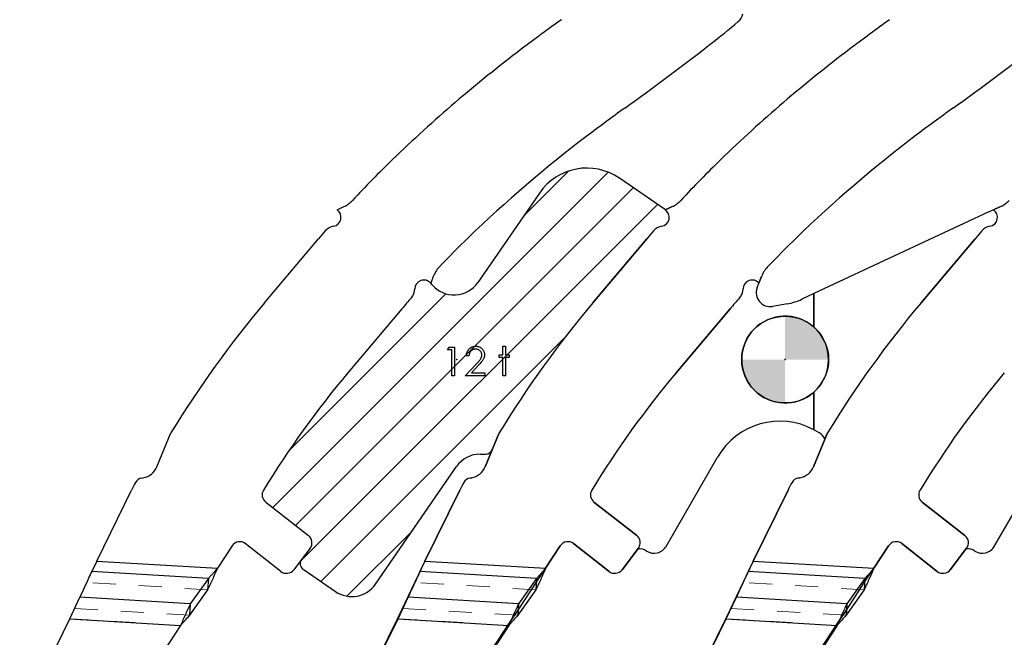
# Model space of a CAD drawing. Header units: inches. Extents: x 0.1 to 87.3, y 0.1 to 33.9.
# Tile 16 of 174: x 3.6 to 7.9, y 23.3 to 25.9. Entities that reach past the tile are written whole.
import ezdxf

# ---------------------------------------------------------------- set-up
doc = ezdxf.new("R2010")
doc.units = ezdxf.units.IN
doc.header["$MEASUREMENT"] = 0
doc.header["$PDSIZE"] = -1
doc.linetypes.add('HIDDEN', pattern=[0.075, 0.05, -0.025])
doc.layers.add('NOTES', color=5, linetype='Continuous')

# ---------------------------------------------------------------- blocks, each defined once
blk = doc.blocks.new('SW_HATCH_0')
at = {"color": 0, "linetype": 'Continuous', "lineweight": 18}
for p, q in [((0.7046, 0.5278), (-0.7514, -0.9282)), ((0.5324, 0.5324), (0.3382, 0.3382)), ((0.8138, 0.4603), (-0.6521, -1.0057)), ((0.9185, 0.3882), (-0.6293, -1.1597)), ((0, 0), (-0.6801, -0.6801)), ((0.5166, -0.1905), (-0.5421, -1.2492)), ((-0.1464, -1.0303), (-0.4291, -1.3129))]:
    blk.add_line(p, q, dxfattribs=at)
blk = doc.blocks.new('SW_HATCH_2')
at = {"color": 0, "linetype": 'Continuous', "lineweight": 18}
for p, q in [((0, 0), (-0.2641, -0.2641)), ((0.1768, 0), (-0.2641, -0.4409)), ((0.3536, 0), (-0.2641, -0.6177)), ((0.5303, 0), (-0.2641, -0.7944)), ((0.7071, 0), (-0.2641, -0.9712)), ((0.8839, 0), (-0.2641, -1.148)), ((1.019, -0.0416), (0.1141, -0.9465)), ((1.1027, -0.1347), (0.2715, -0.9659)), ((1.1309, -0.2833), (0.377, -1.0372)), ((1.1309, -0.4601), (0.4381, -1.1529)), ((1.1309, -0.6369), (0.1919, -1.5759)), ((1.1309, -0.8137), (0.342, -1.6025)), ((1.1309, -0.9904), (0.5188, -1.6025)), ((1.1715, -1.1266), (0.6956, -1.6025)), ((1.2378, -1.237), (1.2208, -1.2541))]:
    blk.add_line(p, q, dxfattribs=at)
blk = doc.blocks.new('SW_DOWELSYMBOL_23')
at = {"linetype": 'Continuous', "lineweight": 18}
h = blk.add_hatch(color=0, dxfattribs=at)
edge = h.paths.add_edge_path(flags=0)
edge.add_arc((0, 0), 0.1885, 0, 90)
edge.add_line((0, 0.1885), (0, 0))
edge.add_line((0, 0), (0.1885, 0))
h = blk.add_hatch(color=0, dxfattribs=at)
edge = h.paths.add_edge_path(flags=0)
edge.add_arc((0, 0), 0.1885, 180, 270)
edge.add_line((0, -0.1885), (0, 0))
edge.add_line((0, 0), (-0.1885, 0))
at = {"layer": 'NOTES', "color": 0}
blk.add_circle((0, 0), 0.1885, dxfattribs=at)

msp = doc.modelspace()

# ---------------------------------------------------------------- linework, layer by layer
at = {"color": 7, "linetype": 'Continuous', "lineweight": 25}
for p, q in [((6.41449, 25.11849), (6.21529, 25.25559)), ((5.86761, 25.19138), (5.60029, 24.80296)), ((4.98949, 25.11849), (5.01918, 25.1323)), ((6.41449, 25.11849), (6.44418, 25.1323)), ((7.81949, 25.10919), (7.05957, 24.75483)), ((7.83949, 25.11849), (7.81972, 25.10929)), ((7.83949, 25.11849), (7.86918, 25.1323)), ((4.67473, 24.71468), (4.90934, 24.99308)), ((6.09973, 24.71468), (6.33434, 24.99308)), ((7.52473, 24.71468), (7.75934, 24.99308)), ((7.52473, 24.71468), (7.75934, 24.99308)), ((5.40703, 24.82937), (5.39591, 24.80007)), ((5.40242, 24.79248), (5.39591, 24.80007)), ((6.81311, 24.77951), (6.82091, 24.80007)), ((6.83203, 24.82937), (6.82091, 24.80007)), ((7.05957, 24.75483), (7.00676, 24.7302)), ((7.05957, 24.75483), (7.05957, 24.60944)), ((7.05957, 24.60944), (7.05957, 24.75483)), ((6.94452, 24.71058), (6.87962, 24.69914)), ((5.27061, 24.68863), (5.036, 24.41024)), ((6.69561, 24.68863), (6.461, 24.41024)), ((6.69561, 24.68863), (6.461, 24.41024)), ((7.05957, 24.32726), (7.05957, 24.16335)), ((7.05957, 24.16335), (7.05957, 24.32726)), ((7.06796, 24.15868), (7.08338, 24.14978)), ((4.20733, 24.00275), (4.26814, 24.14972)), ((5.66278, 24.07635), (5.69314, 24.14972)), ((7.05733, 24.00275), (7.11814, 24.14972)), ((7.10744, 24.12385), (7.11814, 24.14972)), ((5.63233, 24.00275), (5.66278, 24.07635)), ((5.61041, 24.05782), (5.63506, 24.05782)), ((6.41767, 23.65735), (6.64108, 24.0443)), ((7.84267, 23.65735), (8.06608, 24.0443)), ((5.15634, 23.49352), (5.50744, 24.00369)), ((4.14149, 23.95412), (4.1483, 23.95533)), ((5.56649, 23.95412), (5.5733, 23.95533)), ((6.99149, 23.95412), (6.9983, 23.95533)), ((3.94591, 23.5936), (4.0971, 23.90189)), ((5.37091, 23.5936), (5.5221, 23.90189)), ((6.79591, 23.5936), (6.9471, 23.90189)), ((4.6794, 23.8498), (4.86514, 23.70468)), ((6.1044, 23.8498), (6.29014, 23.70468)), ((6.1044, 23.8498), (6.29014, 23.70468)), ((7.5294, 23.8498), (7.71514, 23.70468)), ((7.5294, 23.8498), (7.71514, 23.70468)), ((4.53356, 23.65973), (4.4698, 23.56202)), ((4.74503, 23.54872), (4.59077, 23.66923)), ((4.87232, 23.6489), (4.83558, 23.60072)), ((5.95856, 23.65973), (5.8948, 23.56202)), ((6.17003, 23.54872), (6.01577, 23.66923)), ((6.29732, 23.6489), (6.22646, 23.55598)), ((6.29732, 23.6489), (6.29556, 23.64659)), ((7.38356, 23.65973), (7.3198, 23.56202)), ((7.59503, 23.54872), (7.44077, 23.66923)), ((7.72232, 23.6489), (7.65146, 23.55598)), ((7.72232, 23.6489), (7.72056, 23.64659)), ((4.83558, 23.60072), (4.80146, 23.55598)), ((3.94591, 23.5936), (3.92436, 23.54867)), ((3.94591, 23.5936), (4.4698, 23.56202)), ((4.84243, 23.55782), (4.9825, 23.46142)), ((5.37091, 23.5936), (5.34936, 23.54867)), ((5.37091, 23.5936), (5.8948, 23.56202)), ((6.79591, 23.5936), (6.77436, 23.54867)), ((6.79591, 23.5936), (7.3198, 23.56202)), ((4.43056, 23.51815), (3.92436, 23.54867)), ((4.43056, 23.51815), (4.35226, 23.4072)), ((4.43056, 23.51815), (4.42759, 23.46901)), ((5.85556, 23.51815), (5.34936, 23.54867)), ((5.85556, 23.51815), (5.77726, 23.4072)), ((5.85556, 23.51815), (5.85259, 23.46901)), ((7.28056, 23.51815), (6.77436, 23.54867)), ((7.28056, 23.51815), (7.20226, 23.4072)), ((7.28056, 23.51815), (7.27759, 23.46901)), ((4.42759, 23.46901), (4.34929, 23.35807)), ((5.85259, 23.46901), (5.77429, 23.35807)), ((7.27759, 23.46901), (7.19929, 23.35807)), ((3.82893, 23.34321), (3.87269, 23.43612)), ((4.35226, 23.4072), (3.87269, 23.43612)), ((5.25393, 23.34321), (5.29769, 23.43612)), ((5.77726, 23.4072), (5.29769, 23.43612)), ((6.67893, 23.34321), (6.72269, 23.43612)), ((7.20226, 23.4072), (6.72269, 23.43612)), ((4.35226, 23.4072), (4.34929, 23.35807)), ((5.77726, 23.4072), (5.77429, 23.35807)), ((7.20226, 23.4072), (7.19929, 23.35807)), ((3.61155, 22.89998), (3.82893, 23.34321)), ((3.82893, 23.34321), (4.31005, 23.3142)), ((5.03655, 22.89998), (5.25393, 23.34321)), ((5.25393, 23.34321), (5.73505, 23.3142)), ((6.46155, 22.89998), (6.67893, 23.34321)), ((6.67893, 23.34321), (7.16005, 23.3142)), ((4.31005, 23.3142), (4.23629, 23.20117)), ((5.73505, 23.3142), (5.66129, 23.20117)), ((7.16005, 23.3142), (7.08629, 23.20117))]:
    msp.add_line(p, q, dxfattribs=at)
at = {"color": 7, "linetype": 'Continuous'}
for p, q in [((6.44418, 25.1323), (6.41449, 25.11849)), ((7.86918, 25.1323), (7.83949, 25.11849)), ((6.33434, 24.99308), (6.09973, 24.71468)), ((7.75934, 24.99308), (7.52473, 24.71468)), ((6.82091, 24.80007), (6.83203, 24.82937)), ((6.461, 24.41024), (6.69561, 24.68863)), ((5.69314, 24.14972), (5.63233, 24.00275)), ((7.11814, 24.14972), (7.05733, 24.00275)), ((5.5733, 23.95533), (5.56649, 23.95412)), ((6.9983, 23.95533), (6.99149, 23.95412)), ((5.5221, 23.90189), (5.37091, 23.5936)), ((6.9471, 23.90189), (6.79591, 23.5936)), ((6.29014, 23.70468), (6.1044, 23.8498)), ((7.71514, 23.70468), (7.5294, 23.8498)), ((5.8948, 23.56202), (5.95856, 23.65973)), ((6.01577, 23.66923), (6.17003, 23.54872)), ((6.22646, 23.55598), (6.29732, 23.6489)), ((7.3198, 23.56202), (7.38356, 23.65973)), ((7.44077, 23.66923), (7.59503, 23.54872)), ((7.65146, 23.55598), (7.72232, 23.6489)), ((5.37091, 23.5936), (5.25433, 23.34984)), ((5.85458, 23.50188), (5.8948, 23.56202)), ((6.79591, 23.5936), (6.67933, 23.34984)), ((7.27958, 23.50188), (7.3198, 23.56202)), ((5.77562, 23.38099), (5.85458, 23.50188)), ((7.20062, 23.38099), (7.27958, 23.50188)), ((5.25433, 23.34984), (5.03695, 22.90661)), ((5.73545, 23.32084), (5.77562, 23.38099)), ((6.67933, 23.34984), (6.46195, 22.90661)), ((7.16045, 23.32084), (7.20062, 23.38099)), ((5.66169, 23.2078), (5.73545, 23.32084)), ((7.08669, 23.2078), (7.16045, 23.32084))]:
    msp.add_line(p, q, dxfattribs=at)
at = {"color": 7, "linetype": 'HIDDEN', "lineweight": 18}
for p, q in [((3.94591, 23.5936), (4.4698, 23.56202)), ((5.37091, 23.5936), (5.8948, 23.56202)), ((6.79591, 23.5936), (7.3198, 23.56202)), ((4.42759, 23.46901), (3.90215, 23.50069)), ((5.85259, 23.46901), (5.32715, 23.50069)), ((7.27759, 23.46901), (6.75215, 23.50069)), ((3.85048, 23.38814), (4.34929, 23.35807)), ((5.27548, 23.38814), (5.77429, 23.35807)), ((6.70048, 23.38814), (7.19929, 23.35807)), ((4.31005, 23.3142), (3.82893, 23.34321)), ((5.73505, 23.3142), (5.25393, 23.34321)), ((7.16005, 23.3142), (6.67893, 23.34321))]:
    msp.add_line(p, q, dxfattribs=at)
at = {"color": 7, "linetype": 'Continuous', "flags": 128}
for points in [[(5.47644, 24.52294), (5.49951, 24.52294), (5.49951, 24.52294), (5.49951, 24.39794), (5.49951, 24.39794), (5.4883, 24.39794), (5.4883, 24.39794), (5.4883, 24.51012), (5.4883, 24.51012), (5.46907, 24.51012), (5.46907, 24.51012), (5.4764, 24.52294)], [(5.56204, 24.48448), (5.5508, 24.48448), (5.5508, 24.48448), (5.5511, 24.48894), (5.55175, 24.4932), (5.55273, 24.49723), (5.55408, 24.50108), (5.55575, 24.50471), (5.55778, 24.50817), (5.56016, 24.5114), (5.56289, 24.51443), (5.56587, 24.51718), (5.56905, 24.51956), (5.57238, 24.52157), (5.57586, 24.52322), (5.57954, 24.5245), (5.58337, 24.52542), (5.58738, 24.52597), (5.59156, 24.52615), (5.59156, 24.52615), (5.59567, 24.52597), (5.5996, 24.52545), (5.60331, 24.5246), (5.60684, 24.52339), (5.61014, 24.52182), (5.61325, 24.51991), (5.61618, 24.51768), (5.61888, 24.51508), (5.62133, 24.51225), (5.62344, 24.5093), (5.62524, 24.50622), (5.62672, 24.50304), (5.62785, 24.49971), (5.62867, 24.49625), (5.62915, 24.49269), (5.62932, 24.48899), (5.62932, 24.48899), (5.629, 24.48378), (5.62802, 24.47875), (5.62642, 24.47389), (5.62414, 24.46918), (5.62269, 24.46678), (5.62093, 24.46415), (5.61888, 24.46132), (5.61653, 24.45831), (5.61385, 24.45506), (5.61089, 24.45163), (5.60761, 24.448), (5.60403, 24.44414), (5.60403, 24.44414), (5.57276, 24.41076), (5.57276, 24.41076), (5.63093, 24.41076), (5.63093, 24.41076), (5.63093, 24.39794), (5.63093, 24.39794), (5.54599, 24.39794), (5.54599, 24.39794), (5.59447, 24.44968), (5.59447, 24.44968), (5.598, 24.45338), (5.6012, 24.45684), (5.60408, 24.46004), (5.60664, 24.463), (5.60886, 24.46573), (5.61079, 24.46818), (5.61237, 24.47041), (5.61365, 24.47239), (5.6156, 24.47614), (5.617, 24.48), (5.61783, 24.48393), (5.6181, 24.48799), (5.6181, 24.48799), (5.61798, 24.49054), (5.6176, 24.493), (5.617, 24.49535), (5.61615, 24.49763), (5.61502, 24.49983), (5.61367, 24.50191), (5.6121, 24.50391), (5.61024, 24.50584), (5.60821, 24.50759), (5.60609, 24.50912), (5.60386, 24.5104), (5.6015, 24.51145), (5.59902, 24.51228), (5.59647, 24.51285), (5.59379, 24.5132), (5.59099, 24.51333), (5.59099, 24.51333), (5.58806, 24.5132), (5.58525, 24.51285), (5.58257, 24.51225), (5.58002, 24.51142), (5.57759, 24.51037), (5.57529, 24.50907), (5.57311, 24.50752), (5.57105, 24.50574), (5.56918, 24.50376), (5.56752, 24.50158), (5.56607, 24.49921), (5.56482, 24.49665), (5.56379, 24.4939), (5.56299, 24.49094), (5.56239, 24.48781), (5.56201, 24.48448)], [(5.70949, 24.52615), (5.72067, 24.52615), (5.72067, 24.52615), (5.72067, 24.48929), (5.72067, 24.48929), (5.73669, 24.48929), (5.73669, 24.48929), (5.73669, 24.47807), (5.73669, 24.47807), (5.72067, 24.47807), (5.72067, 24.47807), (5.72067, 24.39794), (5.72067, 24.39794), (5.70945, 24.39794), (5.70945, 24.39794), (5.70945, 24.47807), (5.70945, 24.47807), (5.69343, 24.47807), (5.69343, 24.47807), (5.69343, 24.48929), (5.69343, 24.48929), (5.70945, 24.48929), (5.70945, 24.48929), (5.70945, 24.52615)]]:
    msp.add_lwpolyline(points, dxfattribs=at)
at = {"color": 7, "linetype": 'Continuous', "lineweight": 25}
for centre, radius, start, end in [((6.69213, 25.98158), 0.06, 310.0176, 347.8675), ((10.51986, 19.57112), 7.83438, 125.563918, 127.145061), ((3.89534, 29.31259), 4.40945, 307.99523, 310.0176), ((11.94486, 19.57112), 7.83438, 125.563918, 127.145061), ((-0.123, 34.45671), 10.93701, 305.563918, 307.995228), ((1.302, 34.45671), 10.93701, 305.563918, 307.995228), ((9.47401, 20.95172), 6.10236, 127.145061, 134.061083), ((10.89901, 20.95172), 6.10236, 127.145061, 134.061083), ((10.51986, 19.57112), 7.36193, 125.563918, 127.145061), ((11.94486, 19.57112), 7.36193, 125.563918, 127.145061), ((9.47401, 20.95172), 5.62992, 127.14506, 134.06108), ((10.89901, 20.95172), 5.62992, 127.14506, 134.06108), ((8.45278, 22.00699), 4.63386, 134.06108, 137.13185), ((9.87778, 22.00699), 4.63386, 134.06108, 137.13185), ((6.07355, 25.04965), 0.25, 55.46338, 145.46338), ((4.96857, 25.2411), 0.12, 294.94263, 317.13185), ((6.39357, 25.2411), 0.12, 294.94263, 317.13185), ((7.81857, 25.2411), 0.12, 294.94263, 317.13185), ((4.96717, 25.08606), 0.03937, 279.68943, 55.46338), ((6.39217, 25.08606), 0.03937, 279.68943, 55.46338), ((7.92515, 24.88261), 0.25, 114.94263, 115), ((7.81717, 25.08606), 0.03937, 279.68943, 55.46338), ((7.81717, 25.08606), 0.03937, 279.68943, 55.46338), ((8.45278, 22.00699), 4.63386, 139.32462, 139.87884), ((4.9839, 24.98811), 0.06, 99.68943, 139.32462), ((9.87778, 22.00699), 4.63386, 139.32462, 139.87884), ((6.4089, 24.98811), 0.06, 99.68943, 139.32462), ((11.30278, 22.00699), 4.63386, 139.32462, 139.87884), ((11.30278, 22.00699), 4.63386, 139.32462, 139.87884), ((7.8339, 24.98811), 0.06, 99.68943, 139.32462), ((7.8339, 24.98811), 0.06, 99.68943, 139.32462), ((8.45278, 22.00699), 4.16142, 134.06108, 136.54151), ((9.87778, 22.00699), 4.16142, 134.06108, 136.54151), ((5.51922, 24.78679), 0.12, 136.54151, 159.21791), ((6.94422, 24.78679), 0.12, 136.54151, 159.21791), ((5.36602, 24.77445), 0.03937, 40.60245, 178.93398), ((5.49732, 24.87383), 0.125, 220.60245, 325.46338), ((6.79102, 24.77445), 0.03937, 40.60245, 178.93398), ((6.79102, 24.77445), 0.03937, 40.60245, 178.93398), ((5.26666, 24.77629), 0.06, 319.00349, 358.93398), ((6.69166, 24.77629), 0.06, 319.00349, 358.93398), ((6.69166, 24.77629), 0.06, 319.00349, 358.93398), ((6.8692, 24.75823), 0.06, 159.21791, 280), ((8.16014, 21.77749), 4.55797, 139.87884, 148.63719), ((8.45278, 22.00699), 4.16142, 139.00349, 139.87884), ((9.58514, 21.77749), 4.55797, 139.87884, 148.63719), ((9.87778, 22.00699), 4.16142, 139.00349, 139.87884), ((9.87778, 22.00699), 4.16142, 139.00349, 139.87884), ((6.9011, 24.95678), 0.25, 280, 295), ((11.01014, 21.77749), 4.55797, 139.87884, 148.63719), ((11.01014, 21.77749), 4.55797, 139.87884, 148.63719), ((6.93457, 24.46835), 0.1885, 48.46098, 311.53902), ((6.93457, 24.46835), 0.1885, 311.53902, 48.46098), ((8.16014, 21.77749), 4.08553, 139.87884, 148.67896), ((9.58514, 21.77749), 4.08553, 139.87884, 148.67896), ((9.58514, 21.77749), 4.08553, 139.87884, 148.67896), ((11.01014, 21.77749), 4.08553, 139.87884, 148.67896), ((11.01014, 21.77749), 4.08553, 139.87884, 148.67896), ((6.91171, 23.88805), 0.3125, 61.76031, 150), ((6.91171, 23.88805), 0.3125, 60, 61.76031), ((7.05338, 24.09782), 0.06, 25.71079, 60), ((5.63506, 24.08782), 0.03, 270, 337.5211), ((5.61041, 23.93282), 0.125, 90, 145.46338), ((4.13457, 24.03286), 0.07874, 280.04228, 337.5211), ((5.55957, 24.03286), 0.07874, 280.04228, 337.5211), ((6.98457, 24.03286), 0.07874, 280.04228, 337.5211), ((4.14825, 23.91595), 0.03877, 100.04254, 150.73675), ((5.57325, 23.91595), 0.03877, 100.04254, 150.73675), ((6.99825, 23.91595), 0.03877, 100.04254, 150.73675), ((4.70816, 23.60221), 0.68059, 150.73651, 153.87492), ((4.70363, 23.88082), 0.03937, 148.67896, 232), ((6.13316, 23.60221), 0.68059, 150.73651, 153.87492), ((6.12863, 23.88082), 0.03937, 148.67896, 232), ((6.12863, 23.88082), 0.03937, 148.67896, 232), ((7.55816, 23.60221), 0.68059, 150.73651, 153.87492), ((7.55363, 23.88082), 0.03937, 148.67896, 232), ((7.55363, 23.88082), 0.03937, 148.67896, 232), ((4.84052, 23.67316), 0.04, 322.66875, 52), ((6.26552, 23.67316), 0.04, 322.66875, 52), ((6.26552, 23.67316), 0.04, 322.66875, 52), ((7.69052, 23.67316), 0.04, 322.66875, 52), ((7.69052, 23.67316), 0.04, 322.66875, 52), ((4.56653, 23.63821), 0.03937, 52, 146.87156), ((5.99153, 23.63821), 0.03937, 52, 146.87156), ((6.30025, 23.58677), 0.06, 56.94084, 94.47907), ((6.36571, 23.68735), 0.06, 236.94084, 330), ((7.41653, 23.63821), 0.03937, 52, 146.87156), ((7.72525, 23.58677), 0.06, 56.94084, 94.47907), ((7.79071, 23.68735), 0.06, 236.94084, 330), ((4.85944, 23.58253), 0.03, 142.66875, 235.46338), ((4.76965, 23.58024), 0.04, 232, 322.66875), ((6.19465, 23.58024), 0.04, 232, 322.66875), ((7.61965, 23.58024), 0.04, 232, 322.66875), ((5.05336, 23.56439), 0.125, 235.46338, 325.46338)]:
    msp.add_arc(centre, radius, start, end, dxfattribs=at)
at = {"color": 7, "linetype": 'Continuous'}
for centre, radius, start, end in [((11.94486, 19.57112), 7.83438, 125.563918, 127.145061), ((1.302, 34.45671), 10.93701, 305.563918, 307.995228), ((10.89901, 20.95172), 6.10236, 127.145061, 134.061083), ((11.94486, 19.57112), 7.36193, 125.563918, 127.145061), ((10.89901, 20.95172), 5.62992, 127.14506, 134.06108), ((9.87778, 22.00699), 4.63386, 134.06108, 137.13185), ((6.39357, 25.2411), 0.12, 294.94263, 317.13185), ((7.81857, 25.2411), 0.12, 294.94263, 317.13185), ((6.39217, 25.08606), 0.03937, 279.68943, 55.46338), ((7.81717, 25.08606), 0.03937, 279.68943, 55.46338), ((9.87778, 22.00699), 4.63386, 139.32462, 139.87884), ((6.4089, 24.98811), 0.06, 99.68943, 139.32462), ((11.30278, 22.00699), 4.63386, 139.32462, 139.87884), ((7.8339, 24.98811), 0.06, 99.68943, 139.32462), ((9.87778, 22.00699), 4.16142, 134.06108, 136.54151), ((6.94422, 24.78679), 0.12, 136.54151, 159.21791), ((6.79102, 24.77445), 0.03937, 40.60245, 178.93398), ((6.69166, 24.77629), 0.06, 319.00349, 358.93398), ((9.58514, 21.77749), 4.55797, 139.87884, 148.63719), ((9.87778, 22.00699), 4.16142, 139.00349, 139.87884), ((11.01014, 21.77749), 4.55797, 139.87884, 148.63719), ((9.58514, 21.77749), 4.08553, 139.87884, 148.67896), ((11.01014, 21.77749), 4.08553, 139.87884, 148.67896), ((5.55957, 24.03286), 0.07874, 280.04228, 337.5211), ((6.98457, 24.03286), 0.07874, 280.04228, 337.5211), ((5.57325, 23.91595), 0.03877, 100.04254, 150.73675), ((6.99825, 23.91595), 0.03877, 100.04254, 150.73675), ((6.13316, 23.60221), 0.68059, 150.73651, 153.87492), ((6.12863, 23.88082), 0.03937, 148.67896, 232), ((7.55816, 23.60221), 0.68059, 150.73651, 153.87492), ((7.55363, 23.88082), 0.03937, 148.67896, 232), ((6.26552, 23.67316), 0.04, 322.66875, 52), ((7.69052, 23.67316), 0.04, 322.66875, 52), ((5.99153, 23.63821), 0.03937, 52, 146.87156), ((7.41653, 23.63821), 0.03937, 52, 146.87156), ((6.19465, 23.58024), 0.04, 232, 322.66875), ((7.61965, 23.58024), 0.04, 232, 322.66875)]:
    msp.add_arc(centre, radius, start, end, dxfattribs=at)
at = {"color": 7, "linetype": 'Continuous', "lineweight": 25}
for points, knots in [([(4.4698, 23.56202), (4.4662, 23.55391), (4.45902, 23.5377), (4.44492, 23.5061), (4.43447, 23.48374), (4.42759, 23.46901)], [0, 0, 0, 0, 0.2546444, 0.5092889, 1, 1, 1, 1]), ([(4.4698, 23.56202), (4.46333, 23.5546), (4.45354, 23.54337), (4.44047, 23.52877), (4.43387, 23.5217), (4.43056, 23.51815)], [0, 0, 0, 0, 0.4934758, 0.7459171, 1, 1, 1, 1]), ([(5.8948, 23.56202), (5.8912, 23.55391), (5.88402, 23.5377), (5.86992, 23.5061), (5.85947, 23.48374), (5.85259, 23.46901)], [0, 0, 0, 0, 0.2546444, 0.5092889, 1, 1, 1, 1]), ([(5.8948, 23.56202), (5.88833, 23.5546), (5.87854, 23.54337), (5.86547, 23.52877), (5.85887, 23.5217), (5.85556, 23.51815)], [0, 0, 0, 0, 0.4934758, 0.7459171, 1, 1, 1, 1]), ([(7.3198, 23.56202), (7.3162, 23.55391), (7.30902, 23.5377), (7.29492, 23.5061), (7.28447, 23.48374), (7.27759, 23.46901)], [0, 0, 0, 0, 0.2546444, 0.5092889, 1, 1, 1, 1]), ([(7.3198, 23.56202), (7.31333, 23.5546), (7.30354, 23.54337), (7.29047, 23.52877), (7.28387, 23.5217), (7.28056, 23.51815)], [0, 0, 0, 0, 0.4934758, 0.7459171, 1, 1, 1, 1]), ([(3.92436, 23.54867), (3.91969, 23.53866), (3.90224, 23.50123), (3.88518, 23.46365), (3.87269, 23.43612)], [0, 0, 0, 0, 0.2674905, 1, 1, 1, 1]), ([(5.34936, 23.54867), (5.34469, 23.53866), (5.32724, 23.50123), (5.31018, 23.46365), (5.29769, 23.43612)], [0, 0, 0, 0, 0.2674905, 1, 1, 1, 1]), ([(6.77436, 23.54867), (6.76969, 23.53866), (6.75224, 23.50123), (6.73518, 23.46365), (6.72269, 23.43612)], [0, 0, 0, 0, 0.2674905, 1, 1, 1, 1]), ([(4.35226, 23.4072), (4.3487, 23.39966), (4.34158, 23.38456), (4.32752, 23.3536), (4.31699, 23.32984), (4.31005, 23.3142)], [0, 0, 0, 0, 0.2546444, 0.5092889, 1, 1, 1, 1]), ([(5.77726, 23.4072), (5.7737, 23.39966), (5.76658, 23.38456), (5.75252, 23.3536), (5.74199, 23.32984), (5.73505, 23.3142)], [0, 0, 0, 0, 0.2546444, 0.5092889, 1, 1, 1, 1]), ([(7.20226, 23.4072), (7.1987, 23.39966), (7.19158, 23.38456), (7.17752, 23.3536), (7.16699, 23.32984), (7.16005, 23.3142)], [0, 0, 0, 0, 0.2546444, 0.5092889, 1, 1, 1, 1]), ([(4.34929, 23.35807), (4.34285, 23.35109), (4.33311, 23.34055), (4.32002, 23.32563), (4.31338, 23.31802), (4.31005, 23.3142)], [0, 0, 0, 0, 0.4934758, 0.7459171, 1, 1, 1, 1]), ([(5.77429, 23.35807), (5.76785, 23.35109), (5.75811, 23.34055), (5.74502, 23.32563), (5.73838, 23.31802), (5.73505, 23.3142)], [0, 0, 0, 0, 0.4934758, 0.7459171, 1, 1, 1, 1]), ([(7.19929, 23.35807), (7.19285, 23.35109), (7.18311, 23.34055), (7.17002, 23.32563), (7.16338, 23.31802), (7.16005, 23.3142)], [0, 0, 0, 0, 0.4934758, 0.7459171, 1, 1, 1, 1])]:
    msp.add_open_spline(points, degree=3, knots=knots, dxfattribs=at)
at = {"color": 7, "linetype": 'Continuous'}
for p in [(5.50957, 24.46835), (6.93457, 24.46835)]:
    msp.add_point(p, dxfattribs=at)

# ---------------------------------------------------------------- block references
at = {"color": 5, "linetype": 'Continuous', "lineweight": 18, "true_color": 0x0000ff}
for name, p in [('SW_HATCH_2', (8.02869, 27.49835)), ('SW_HATCH_0', (5.46126, 24.75414))]:
    msp.add_blockref(name, p, dxfattribs=at)
at = {"layer": 'NOTES'}
msp.add_blockref('SW_DOWELSYMBOL_23', (6.93457, 24.46835), dxfattribs=at)

doc.saveas('drawing.dxf')
